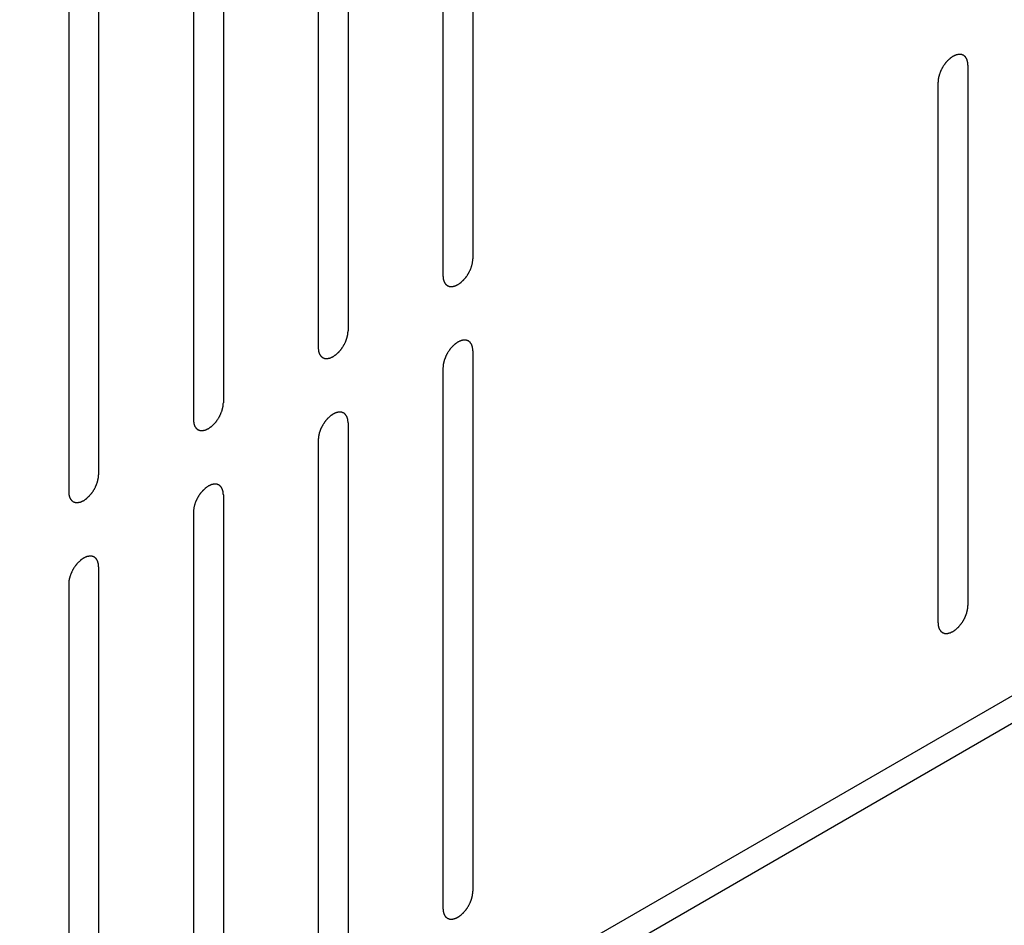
# Model space of a CAD drawing. Header units: inches. Extents: x 6 to 353, y 6 to 228.
# Tile 73 of 256: x 321.92 to 323.67, y 82.04 to 83.65. Entities that reach past the tile are written whole.
import ezdxf

# ---------------------------------------------------------------- set-up
doc = ezdxf.new("R2010")
doc.units = ezdxf.units.IN
doc.header["$LTSCALE"] = 19.946667
doc.header["$MEASUREMENT"] = 0
doc.layers.get('0').update_dxf_attribs({"linetype": 'CONTINUOUS'})
doc.layers.add('08_ALL_COSMETICS', color=7, linetype='CONTINUOUS')

msp = doc.modelspace()

# ---------------------------------------------------------------- linework, layer by layer
at = {"color": 7, "linetype": 'Continuous'}
for p, q in [((317.7691, 79.0371), (329.2291, 85.6536)), ((317.7691, 78.9882), (329.2291, 85.6046))]:
    msp.add_line(p, q, dxfattribs=at)
at = {"layer": '08_ALL_COSMETICS', "color": 7, "linetype": 'Continuous'}
for p, q in [((322.7262, 84.1866), (322.7262, 83.2272)), ((322.6732, 84.1559), (322.6732, 83.1966)), ((322.5049, 84.0588), (322.5049, 83.0994)), ((322.4519, 84.0282), (322.4519, 83.0688)), ((322.2836, 83.931), (322.2836, 82.9716)), ((322.2306, 83.9004), (322.2306, 82.941)), ((322.0623, 83.8032), (322.0623, 82.8438)), ((322.0092, 83.7726), (322.0092, 82.8132)), ((323.6045, 83.5709), (323.6045, 82.6115)), ((323.5514, 82.5809), (323.5514, 83.5403)), ((322.7262, 83.0639), (322.7262, 82.1045)), ((322.6732, 83.0333), (322.6732, 82.0739)), ((322.5049, 82.9361), (322.5049, 81.9767)), ((322.4519, 82.9055), (322.4519, 81.9461)), ((322.2836, 82.8083), (322.2836, 81.8489)), ((322.2306, 82.7777), (322.2306, 81.8183)), ((322.0623, 82.6805), (322.0623, 81.7211)), ((322.0092, 82.6499), (322.0092, 81.6905))]:
    msp.add_line(p, q, dxfattribs=at)
for points in [[(323.6045, 83.5709), (323.6044, 83.5719), (323.6043, 83.5733), (323.6041, 83.5749), (323.604, 83.5757), (323.604, 83.5762), (323.604, 83.5766), (323.6039, 83.5769), (323.6037, 83.5773), (323.6035, 83.578), (323.6032, 83.579), (323.6029, 83.58), (323.6027, 83.5807), (323.6025, 83.5811), (323.6025, 83.5814), (323.6023, 83.5817), (323.6021, 83.582), (323.6017, 83.5826), (323.6012, 83.5834), (323.6007, 83.5842), (323.6004, 83.5847), (323.6002, 83.5851), (323.6, 83.5853), (323.5998, 83.5855), (323.5995, 83.5857), (323.5991, 83.5861), (323.5984, 83.5867), (323.5977, 83.5873), (323.5972, 83.5877), (323.5969, 83.5879), (323.5967, 83.5881), (323.5964, 83.5882), (323.5961, 83.5883), (323.5955, 83.5885), (323.5947, 83.5888), (323.5939, 83.5891), (323.5933, 83.5894), (323.5929, 83.5895), (323.5927, 83.5896), (323.5924, 83.5896), (323.592, 83.5896), (323.5914, 83.5896), (323.5904, 83.5897), (323.5895, 83.5897), (323.5888, 83.5897), (323.5884, 83.5897), (323.5881, 83.5898), (323.5878, 83.5897), (323.5874, 83.5896), (323.5867, 83.5894), (323.5857, 83.5892), (323.5846, 83.589), (323.5839, 83.5888), (323.5835, 83.5887), (323.5832, 83.5887), (323.5829, 83.5885), (323.5824, 83.5883), (323.5819, 83.588), (323.5812, 83.5877), (323.5803, 83.5873), (323.5795, 83.5869), (323.5787, 83.5866), (323.5783, 83.5864), (323.5779, 83.5862), (323.5776, 83.586), (323.5772, 83.5857), (323.5764, 83.5852), (323.5754, 83.5844), (323.5743, 83.5837), (323.5734, 83.5831), (323.5728, 83.5827), (323.5722, 83.5821), (323.5713, 83.5813), (323.5703, 83.5804), (323.5693, 83.5794), (323.5685, 83.5786), (323.5678, 83.5781), (323.5673, 83.5774), (323.5665, 83.5765), (323.5656, 83.5754), (323.5646, 83.5742), (323.5638, 83.5733), (323.5633, 83.5727), (323.5628, 83.5719), (323.5621, 83.5708), (323.5612, 83.5695), (323.5604, 83.5682), (323.5597, 83.5672), (323.5592, 83.5664), (323.5588, 83.5656), (323.5582, 83.5645), (323.5576, 83.5632), (323.5569, 83.5618), (323.5563, 83.5607), (323.5559, 83.5599), (323.5556, 83.5591), (323.5552, 83.558), (323.5547, 83.5566), (323.5542, 83.5552), (323.5538, 83.5541), (323.5534, 83.5532), (323.5533, 83.5524), (323.553, 83.5513), (323.5527, 83.5499), (323.5524, 83.5486), (323.5521, 83.5475), (323.5519, 83.5466), (323.5519, 83.5459), (323.5518, 83.5448), (323.5516, 83.5429), (323.5515, 83.5414), (323.5514, 83.5403)], [(322.6732, 83.1966), (322.6733, 83.1956), (322.6734, 83.1942), (322.6736, 83.1926), (322.6736, 83.1917), (322.6737, 83.1913), (322.6737, 83.1909), (322.6738, 83.1906), (322.6739, 83.1902), (322.6741, 83.1895), (322.6745, 83.1885), (322.6748, 83.1875), (322.675, 83.1867), (322.6751, 83.1864), (322.6752, 83.186), (322.6754, 83.1858), (322.6756, 83.1855), (322.6759, 83.1849), (322.6764, 83.1841), (322.6769, 83.1833), (322.6773, 83.1827), (322.6775, 83.1824), (322.6776, 83.1821), (322.6778, 83.182), (322.6781, 83.1818), (322.6786, 83.1814), (322.6793, 83.1808), (322.68, 83.1802), (322.6805, 83.1798), (322.6808, 83.1796), (322.681, 83.1794), (322.6812, 83.1793), (322.6816, 83.1792), (322.6821, 83.179), (322.683, 83.1786), (322.6838, 83.1783), (322.6844, 83.1781), (322.6847, 83.178), (322.685, 83.1779), (322.6853, 83.1779), (322.6856, 83.1779), (322.6863, 83.1779), (322.6872, 83.1778), (322.6882, 83.1778), (322.6889, 83.1777), (322.6892, 83.1777), (322.6895, 83.1777), (322.6898, 83.1778), (322.6903, 83.1779), (322.691, 83.178), (322.692, 83.1783), (322.693, 83.1785), (322.6938, 83.1787), (322.6942, 83.1788), (322.6945, 83.1788), (322.6948, 83.179), (322.6952, 83.1792), (322.6958, 83.1794), (322.6964, 83.1797), (322.6973, 83.1801), (322.6982, 83.1805), (322.699, 83.1809), (322.6994, 83.1811), (322.6997, 83.1812), (322.7, 83.1815), (322.7005, 83.1818), (322.7012, 83.1823), (322.7023, 83.183), (322.7034, 83.1838), (322.7042, 83.1844), (322.7049, 83.1848), (322.7055, 83.1854), (322.7063, 83.1861), (322.7073, 83.1871), (322.7084, 83.188), (322.7092, 83.1888), (322.7098, 83.1894), (322.7104, 83.1901), (322.7112, 83.191), (322.7121, 83.1921), (322.7131, 83.1932), (322.7138, 83.1942), (322.7144, 83.1948), (322.7149, 83.1956), (322.7156, 83.1966), (322.7164, 83.1979), (322.7173, 83.1992), (322.718, 83.2003), (322.7185, 83.201), (322.7189, 83.2019), (322.7194, 83.2029), (322.7201, 83.2043), (322.7208, 83.2057), (322.7213, 83.2067), (322.7218, 83.2075), (322.7221, 83.2084), (322.7225, 83.2095), (322.723, 83.2109), (322.7235, 83.2123), (322.7239, 83.2134), (322.7242, 83.2142), (322.7244, 83.2151), (322.7246, 83.2162), (322.725, 83.2175), (322.7253, 83.2189), (322.7255, 83.22), (322.7257, 83.2208), (322.7258, 83.2216), (322.7259, 83.2227), (322.726, 83.2245), (322.7261, 83.2261), (322.7262, 83.2272)], [(322.4519, 83.0688), (322.452, 83.0678), (322.4521, 83.0664), (322.4522, 83.0648), (322.4523, 83.0639), (322.4524, 83.0635), (322.4524, 83.0631), (322.4525, 83.0628), (322.4526, 83.0624), (322.4528, 83.0617), (322.4531, 83.0607), (322.4534, 83.0597), (322.4537, 83.059), (322.4538, 83.0586), (322.4539, 83.0582), (322.454, 83.058), (322.4542, 83.0577), (322.4546, 83.0571), (322.4551, 83.0563), (322.4556, 83.0555), (322.456, 83.055), (322.4562, 83.0546), (322.4563, 83.0544), (322.4565, 83.0542), (322.4568, 83.054), (322.4573, 83.0536), (322.458, 83.053), (322.4587, 83.0524), (322.4592, 83.052), (322.4594, 83.0518), (322.4596, 83.0516), (322.4599, 83.0515), (322.4602, 83.0514), (322.4608, 83.0512), (322.4616, 83.0509), (322.4625, 83.0506), (322.4631, 83.0503), (322.4634, 83.0502), (322.4636, 83.0501), (322.4639, 83.0501), (322.4643, 83.0501), (322.465, 83.0501), (322.4659, 83.05), (322.4669, 83.05), (322.4675, 83.05), (322.4679, 83.05), (322.4682, 83.0499), (322.4685, 83.05), (322.4689, 83.0501), (322.4697, 83.0503), (322.4707, 83.0505), (322.4717, 83.0507), (322.4724, 83.0509), (322.4728, 83.051), (322.4732, 83.051), (322.4735, 83.0512), (322.4739, 83.0514), (322.4745, 83.0517), (322.4751, 83.052), (322.476, 83.0524), (322.4769, 83.0528), (322.4776, 83.0531), (322.4781, 83.0533), (322.4784, 83.0534), (322.4787, 83.0537), (322.4791, 83.054), (322.4799, 83.0545), (322.481, 83.0552), (322.482, 83.056), (322.4829, 83.0566), (322.4836, 83.057), (322.4842, 83.0576), (322.485, 83.0584), (322.486, 83.0593), (322.4871, 83.0603), (322.4879, 83.061), (322.4885, 83.0616), (322.4891, 83.0623), (322.4898, 83.0632), (322.4908, 83.0643), (322.4917, 83.0655), (322.4925, 83.0664), (322.4931, 83.067), (322.4936, 83.0678), (322.4943, 83.0689), (322.4951, 83.0702), (322.496, 83.0714), (322.4966, 83.0725), (322.4972, 83.0732), (322.4976, 83.0741), (322.4981, 83.0752), (322.4988, 83.0765), (322.4995, 83.0779), (322.5, 83.079), (322.5005, 83.0798), (322.5007, 83.0806), (322.5011, 83.0817), (322.5017, 83.0831), (322.5022, 83.0845), (322.5026, 83.0856), (322.5029, 83.0865), (322.5031, 83.0873), (322.5033, 83.0884), (322.5036, 83.0897), (322.504, 83.0911), (322.5042, 83.0922), (322.5044, 83.093), (322.5044, 83.0938), (322.5045, 83.0949), (322.5047, 83.0967), (322.5048, 83.0983), (322.5049, 83.0994)], [(322.7262, 83.0639), (322.7262, 83.0648), (322.726, 83.0662), (322.7259, 83.0679), (322.7258, 83.0687), (322.7258, 83.0692), (322.7257, 83.0695), (322.7256, 83.0698), (322.7255, 83.0702), (322.7253, 83.0709), (322.725, 83.072), (322.7247, 83.073), (322.7245, 83.0737), (322.7243, 83.0741), (322.7243, 83.0744), (322.7241, 83.0746), (322.7239, 83.075), (322.7235, 83.0755), (322.723, 83.0763), (322.7225, 83.0771), (322.7222, 83.0777), (322.722, 83.078), (322.7218, 83.0783), (322.7216, 83.0784), (322.7213, 83.0787), (322.7208, 83.0791), (322.7201, 83.0797), (322.7194, 83.0802), (322.719, 83.0806), (322.7187, 83.0809), (322.7185, 83.0811), (322.7182, 83.0811), (322.7179, 83.0813), (322.7173, 83.0815), (322.7165, 83.0818), (322.7156, 83.0821), (322.7151, 83.0823), (322.7147, 83.0824), (322.7145, 83.0825), (322.7142, 83.0825), (322.7138, 83.0826), (322.7131, 83.0826), (322.7122, 83.0826), (322.7112, 83.0827), (322.7106, 83.0827), (322.7102, 83.0827), (322.7099, 83.0827), (322.7096, 83.0826), (322.7092, 83.0826), (322.7085, 83.0824), (322.7074, 83.0822), (322.7064, 83.0819), (322.7057, 83.0818), (322.7053, 83.0817), (322.705, 83.0816), (322.7046, 83.0814), (322.7042, 83.0813), (322.7037, 83.081), (322.703, 83.0807), (322.7021, 83.0803), (322.7012, 83.0799), (322.7005, 83.0795), (322.7, 83.0793), (322.6997, 83.0792), (322.6994, 83.079), (322.699, 83.0787), (322.6982, 83.0781), (322.6971, 83.0774), (322.6961, 83.0767), (322.6952, 83.0761), (322.6946, 83.0757), (322.694, 83.075), (322.6931, 83.0743), (322.6921, 83.0733), (322.6911, 83.0724), (322.6902, 83.0716), (322.6896, 83.0711), (322.689, 83.0704), (322.6883, 83.0695), (322.6873, 83.0683), (322.6864, 83.0672), (322.6856, 83.0663), (322.685, 83.0656), (322.6845, 83.0648), (322.6839, 83.0638), (322.683, 83.0625), (322.6822, 83.0612), (322.6815, 83.0602), (322.6809, 83.0594), (322.6806, 83.0586), (322.68, 83.0575), (322.6793, 83.0561), (322.6786, 83.0548), (322.6781, 83.0537), (322.6777, 83.0529), (322.6774, 83.052), (322.677, 83.0509), (322.6765, 83.0495), (322.6759, 83.0481), (322.6756, 83.047), (322.6752, 83.0462), (322.6751, 83.0454), (322.6748, 83.0443), (322.6745, 83.0429), (322.6742, 83.0415), (322.6739, 83.0404), (322.6737, 83.0396), (322.6737, 83.0388), (322.6736, 83.0378), (322.6734, 83.0359), (322.6733, 83.0343), (322.6732, 83.0333)], [(322.2306, 82.941), (322.2306, 82.9401), (322.2308, 82.9386), (322.2309, 82.937), (322.231, 82.9362), (322.231, 82.9357), (322.231, 82.9353), (322.2312, 82.935), (322.2313, 82.9346), (322.2315, 82.9339), (322.2318, 82.9329), (322.2321, 82.9319), (322.2323, 82.9312), (322.2325, 82.9308), (322.2325, 82.9305), (322.2327, 82.9302), (322.2329, 82.9299), (322.2333, 82.9294), (322.2338, 82.9285), (322.2343, 82.9277), (322.2346, 82.9272), (322.2348, 82.9269), (322.235, 82.9266), (322.2352, 82.9264), (322.2355, 82.9262), (322.236, 82.9258), (322.2367, 82.9252), (322.2374, 82.9246), (322.2378, 82.9242), (322.2381, 82.924), (322.2383, 82.9238), (322.2386, 82.9237), (322.2389, 82.9236), (322.2395, 82.9234), (322.2403, 82.9231), (322.2412, 82.9228), (322.2417, 82.9226), (322.2421, 82.9224), (322.2423, 82.9223), (322.2426, 82.9223), (322.243, 82.9223), (322.2437, 82.9223), (322.2446, 82.9222), (322.2456, 82.9222), (322.2462, 82.9222), (322.2466, 82.9222), (322.2469, 82.9221), (322.2472, 82.9222), (322.2476, 82.9223), (322.2483, 82.9225), (322.2494, 82.9227), (322.2504, 82.9229), (322.2511, 82.9231), (322.2515, 82.9232), (322.2518, 82.9232), (322.2522, 82.9234), (322.2526, 82.9236), (322.2531, 82.9239), (322.2538, 82.9242), (322.2547, 82.9246), (322.2555, 82.925), (322.2563, 82.9253), (322.2567, 82.9255), (322.2571, 82.9257), (322.2574, 82.9259), (322.2578, 82.9262), (322.2586, 82.9267), (322.2596, 82.9275), (322.2607, 82.9282), (322.2616, 82.9288), (322.2622, 82.9292), (322.2628, 82.9298), (322.2637, 82.9306), (322.2647, 82.9315), (322.2657, 82.9325), (322.2666, 82.9333), (322.2672, 82.9338), (322.2677, 82.9345), (322.2685, 82.9354), (322.2695, 82.9366), (322.2704, 82.9377), (322.2712, 82.9386), (322.2718, 82.9392), (322.2723, 82.9401), (322.2729, 82.9411), (322.2738, 82.9424), (322.2746, 82.9437), (322.2753, 82.9447), (322.2759, 82.9455), (322.2762, 82.9463), (322.2768, 82.9474), (322.2775, 82.9487), (322.2782, 82.9501), (322.2787, 82.9512), (322.2791, 82.952), (322.2794, 82.9528), (322.2798, 82.9539), (322.2803, 82.9553), (322.2808, 82.9567), (322.2812, 82.9578), (322.2816, 82.9587), (322.2817, 82.9595), (322.282, 82.9606), (322.2823, 82.962), (322.2826, 82.9633), (322.2829, 82.9644), (322.2831, 82.9653), (322.2831, 82.9661), (322.2832, 82.9671), (322.2834, 82.969), (322.2835, 82.9706), (322.2836, 82.9716)], [(322.5049, 82.9361), (322.5048, 82.937), (322.5047, 82.9385), (322.5046, 82.9401), (322.5045, 82.9409), (322.5044, 82.9414), (322.5044, 82.9418), (322.5043, 82.942), (322.5042, 82.9425), (322.504, 82.9432), (322.5037, 82.9442), (322.5033, 82.9452), (322.5031, 82.9459), (322.503, 82.9463), (322.5029, 82.9466), (322.5028, 82.9468), (322.5026, 82.9472), (322.5022, 82.9477), (322.5017, 82.9485), (322.5012, 82.9493), (322.5008, 82.9499), (322.5006, 82.9502), (322.5005, 82.9505), (322.5003, 82.9506), (322.5, 82.9509), (322.4995, 82.9513), (322.4988, 82.9519), (322.4981, 82.9524), (322.4976, 82.9529), (322.4974, 82.9531), (322.4972, 82.9533), (322.4969, 82.9533), (322.4966, 82.9535), (322.496, 82.9537), (322.4951, 82.954), (322.4943, 82.9543), (322.4937, 82.9545), (322.4934, 82.9546), (322.4932, 82.9548), (322.4929, 82.9547), (322.4925, 82.9548), (322.4918, 82.9548), (322.4909, 82.9548), (322.4899, 82.9549), (322.4893, 82.9549), (322.4889, 82.9549), (322.4886, 82.955), (322.4883, 82.9549), (322.4879, 82.9548), (322.4871, 82.9546), (322.4861, 82.9544), (322.4851, 82.9541), (322.4844, 82.954), (322.4839, 82.9539), (322.4836, 82.9538), (322.4833, 82.9537), (322.4829, 82.9535), (322.4823, 82.9532), (322.4817, 82.9529), (322.4808, 82.9525), (322.4799, 82.9521), (322.4792, 82.9518), (322.4787, 82.9515), (322.4784, 82.9514), (322.4781, 82.9512), (322.4776, 82.9509), (322.4769, 82.9504), (322.4758, 82.9496), (322.4747, 82.9489), (322.4739, 82.9483), (322.4732, 82.9479), (322.4726, 82.9473), (322.4718, 82.9465), (322.4708, 82.9455), (322.4697, 82.9446), (322.4689, 82.9438), (322.4683, 82.9433), (322.4677, 82.9426), (322.467, 82.9417), (322.466, 82.9405), (322.4651, 82.9394), (322.4643, 82.9385), (322.4637, 82.9378), (322.4632, 82.937), (322.4625, 82.936), (322.4617, 82.9347), (322.4608, 82.9334), (322.4602, 82.9324), (322.4596, 82.9316), (322.4592, 82.9308), (322.4587, 82.9297), (322.458, 82.9284), (322.4573, 82.927), (322.4568, 82.9259), (322.4563, 82.9251), (322.4561, 82.9243), (322.4556, 82.9231), (322.4551, 82.9218), (322.4546, 82.9204), (322.4542, 82.9193), (322.4539, 82.9184), (322.4537, 82.9176), (322.4535, 82.9165), (322.4532, 82.9151), (322.4528, 82.9137), (322.4526, 82.9127), (322.4524, 82.9118), (322.4523, 82.911), (322.4522, 82.91), (322.4521, 82.9081), (322.452, 82.9065), (322.4519, 82.9055)], [(322.0092, 82.8132), (322.0093, 82.8123), (322.0094, 82.8109), (322.0096, 82.8092), (322.0097, 82.8084), (322.0097, 82.8079), (322.0097, 82.8075), (322.0098, 82.8073), (322.01, 82.8068), (322.0102, 82.8061), (322.0105, 82.8051), (322.0108, 82.8041), (322.011, 82.8034), (322.0111, 82.803), (322.0112, 82.8027), (322.0114, 82.8025), (322.0116, 82.8021), (322.0119, 82.8016), (322.0124, 82.8008), (322.013, 82.8), (322.0133, 82.7994), (322.0135, 82.7991), (322.0136, 82.7988), (322.0139, 82.7987), (322.0141, 82.7984), (322.0146, 82.798), (322.0153, 82.7974), (322.016, 82.7969), (322.0165, 82.7964), (322.0168, 82.7962), (322.017, 82.796), (322.0173, 82.796), (322.0176, 82.7958), (322.0182, 82.7956), (322.019, 82.7953), (322.0198, 82.795), (322.0204, 82.7948), (322.0208, 82.7947), (322.021, 82.7945), (322.0213, 82.7946), (322.0217, 82.7945), (322.0223, 82.7945), (322.0233, 82.7945), (322.0242, 82.7944), (322.0249, 82.7944), (322.0253, 82.7944), (322.0256, 82.7943), (322.0259, 82.7944), (322.0263, 82.7945), (322.027, 82.7947), (322.028, 82.7949), (322.0291, 82.7952), (322.0298, 82.7953), (322.0302, 82.7954), (322.0305, 82.7955), (322.0308, 82.7956), (322.0313, 82.7958), (322.0318, 82.7961), (322.0325, 82.7964), (322.0333, 82.7968), (322.0342, 82.7972), (322.035, 82.7975), (322.0354, 82.7978), (322.0358, 82.7979), (322.0361, 82.7981), (322.0365, 82.7984), (322.0373, 82.7989), (322.0383, 82.7997), (322.0394, 82.8004), (322.0403, 82.801), (322.0409, 82.8014), (322.0415, 82.802), (322.0423, 82.8028), (322.0434, 82.8038), (322.0444, 82.8047), (322.0452, 82.8055), (322.0459, 82.806), (322.0464, 82.8067), (322.0472, 82.8076), (322.0481, 82.8088), (322.0491, 82.8099), (322.0498, 82.8108), (322.0504, 82.8115), (322.0509, 82.8123), (322.0516, 82.8133), (322.0525, 82.8146), (322.0533, 82.8159), (322.054, 82.8169), (322.0545, 82.8177), (322.0549, 82.8185), (322.0555, 82.8196), (322.0561, 82.821), (322.0568, 82.8223), (322.0574, 82.8234), (322.0578, 82.8242), (322.0581, 82.825), (322.0585, 82.8262), (322.059, 82.8276), (322.0595, 82.8289), (322.0599, 82.8301), (322.0603, 82.8309), (322.0604, 82.8317), (322.0607, 82.8328), (322.061, 82.8342), (322.0613, 82.8356), (322.0615, 82.8367), (322.0618, 82.8375), (322.0618, 82.8383), (322.0619, 82.8393), (322.062, 82.8412), (322.0622, 82.8428), (322.0623, 82.8438)], [(322.2836, 82.8083), (322.2835, 82.8093), (322.2834, 82.8107), (322.2832, 82.8123), (322.2832, 82.8131), (322.2831, 82.8136), (322.2831, 82.814), (322.283, 82.8143), (322.2829, 82.8147), (322.2826, 82.8154), (322.2823, 82.8164), (322.282, 82.8174), (322.2818, 82.8181), (322.2817, 82.8185), (322.2816, 82.8188), (322.2814, 82.8191), (322.2812, 82.8194), (322.2809, 82.82), (322.2804, 82.8208), (322.2799, 82.8216), (322.2795, 82.8221), (322.2793, 82.8225), (322.2792, 82.8227), (322.2789, 82.8229), (322.2787, 82.8231), (322.2782, 82.8235), (322.2775, 82.8241), (322.2768, 82.8247), (322.2763, 82.8251), (322.276, 82.8253), (322.2758, 82.8255), (322.2756, 82.8256), (322.2752, 82.8257), (322.2747, 82.8259), (322.2738, 82.8262), (322.273, 82.8265), (322.2724, 82.8268), (322.2721, 82.8269), (322.2718, 82.827), (322.2715, 82.827), (322.2712, 82.827), (322.2705, 82.827), (322.2695, 82.8271), (322.2686, 82.8271), (322.2679, 82.8271), (322.2675, 82.8271), (322.2673, 82.8272), (322.267, 82.8271), (322.2665, 82.827), (322.2658, 82.8268), (322.2648, 82.8266), (322.2638, 82.8264), (322.263, 82.8262), (322.2626, 82.8261), (322.2623, 82.8261), (322.262, 82.8259), (322.2616, 82.8257), (322.261, 82.8254), (322.2603, 82.8251), (322.2595, 82.8247), (322.2586, 82.8243), (322.2578, 82.824), (322.2574, 82.8238), (322.2571, 82.8236), (322.2568, 82.8234), (322.2563, 82.8231), (322.2556, 82.8226), (322.2545, 82.8218), (322.2534, 82.8211), (322.2526, 82.8205), (322.2519, 82.8201), (322.2513, 82.8195), (322.2505, 82.8187), (322.2494, 82.8178), (322.2484, 82.8168), (322.2476, 82.816), (322.247, 82.8155), (322.2464, 82.8148), (322.2456, 82.8139), (322.2447, 82.8128), (322.2437, 82.8116), (322.243, 82.8107), (322.2424, 82.8101), (322.2419, 82.8093), (322.2412, 82.8082), (322.2404, 82.8069), (322.2395, 82.8056), (322.2388, 82.8046), (322.2383, 82.8038), (322.2379, 82.803), (322.2374, 82.8019), (322.2367, 82.8006), (322.236, 82.7992), (322.2355, 82.7981), (322.235, 82.7973), (322.2347, 82.7965), (322.2343, 82.7954), (322.2338, 82.794), (322.2333, 82.7926), (322.2329, 82.7915), (322.2326, 82.7906), (322.2324, 82.7898), (322.2321, 82.7887), (322.2318, 82.7873), (322.2315, 82.786), (322.2313, 82.7849), (322.231, 82.784), (322.231, 82.7833), (322.2309, 82.7822), (322.2308, 82.7803), (322.2306, 82.7788), (322.2306, 82.7777)], [(322.0623, 82.6805), (322.0622, 82.6815), (322.0621, 82.6829), (322.0619, 82.6845), (322.0618, 82.6854), (322.0618, 82.6858), (322.0618, 82.6862), (322.0617, 82.6865), (322.0615, 82.6869), (322.0613, 82.6876), (322.061, 82.6886), (322.0607, 82.6896), (322.0605, 82.6903), (322.0604, 82.6907), (322.0603, 82.6911), (322.0601, 82.6913), (322.0599, 82.6916), (322.0596, 82.6922), (322.0591, 82.693), (322.0585, 82.6938), (322.0582, 82.6944), (322.058, 82.6947), (322.0579, 82.6949), (322.0576, 82.6951), (322.0574, 82.6953), (322.0569, 82.6957), (322.0562, 82.6963), (322.0555, 82.6969), (322.055, 82.6973), (322.0547, 82.6975), (322.0545, 82.6977), (322.0542, 82.6978), (322.0539, 82.6979), (322.0533, 82.6981), (322.0525, 82.6984), (322.0517, 82.6987), (322.0511, 82.699), (322.0507, 82.6991), (322.0505, 82.6992), (322.0502, 82.6992), (322.0498, 82.6992), (322.0492, 82.6992), (322.0482, 82.6993), (322.0473, 82.6993), (322.0466, 82.6993), (322.0462, 82.6994), (322.0459, 82.6994), (322.0456, 82.6993), (322.0452, 82.6992), (322.0445, 82.699), (322.0435, 82.6988), (322.0424, 82.6986), (322.0417, 82.6984), (322.0413, 82.6983), (322.041, 82.6983), (322.0407, 82.6981), (322.0402, 82.6979), (322.0397, 82.6977), (322.039, 82.6974), (322.0382, 82.697), (322.0373, 82.6965), (322.0365, 82.6962), (322.0361, 82.696), (322.0357, 82.6959), (322.0354, 82.6956), (322.035, 82.6953), (322.0342, 82.6948), (322.0332, 82.6941), (322.0321, 82.6933), (322.0312, 82.6927), (322.0306, 82.6923), (322.03, 82.6917), (322.0292, 82.691), (322.0281, 82.69), (322.0271, 82.689), (322.0263, 82.6883), (322.0256, 82.6877), (322.0251, 82.687), (322.0243, 82.6861), (322.0234, 82.685), (322.0224, 82.6838), (322.0217, 82.6829), (322.0211, 82.6823), (322.0206, 82.6815), (322.0199, 82.6804), (322.019, 82.6791), (322.0182, 82.6779), (322.0175, 82.6768), (322.017, 82.6761), (322.0166, 82.6752), (322.016, 82.6742), (322.0154, 82.6728), (322.0147, 82.6714), (322.0141, 82.6703), (322.0137, 82.6695), (322.0134, 82.6687), (322.013, 82.6676), (322.0125, 82.6662), (322.012, 82.6648), (322.0116, 82.6637), (322.0112, 82.6629), (322.0111, 82.662), (322.0108, 82.6609), (322.0105, 82.6596), (322.0102, 82.6582), (322.01, 82.6571), (322.0097, 82.6563), (322.0097, 82.6555), (322.0096, 82.6544), (322.0095, 82.6526), (322.0093, 82.651), (322.0092, 82.6499)], [(323.5514, 82.5809), (323.5515, 82.58), (323.5516, 82.5785), (323.5518, 82.5769), (323.5519, 82.5761), (323.5519, 82.5756), (323.5519, 82.5752), (323.552, 82.5749), (323.5521, 82.5745), (323.5524, 82.5738), (323.5527, 82.5728), (323.553, 82.5718), (323.5532, 82.5711), (323.5533, 82.5707), (323.5534, 82.5704), (323.5536, 82.5702), (323.5538, 82.5698), (323.5541, 82.5693), (323.5546, 82.5685), (323.5552, 82.5676), (323.5555, 82.5671), (323.5557, 82.5668), (323.5558, 82.5665), (323.5561, 82.5663), (323.5563, 82.5661), (323.5568, 82.5657), (323.5575, 82.5651), (323.5582, 82.5646), (323.5587, 82.5641), (323.559, 82.5639), (323.5592, 82.5637), (323.5594, 82.5637), (323.5598, 82.5635), (323.5604, 82.5633), (323.5612, 82.563), (323.562, 82.5627), (323.5626, 82.5625), (323.5629, 82.5624), (323.5632, 82.5622), (323.5635, 82.5622), (323.5639, 82.5622), (323.5645, 82.5622), (323.5655, 82.5622), (323.5664, 82.5621), (323.5671, 82.5621), (323.5675, 82.5621), (323.5677, 82.562), (323.5681, 82.5621), (323.5685, 82.5622), (323.5692, 82.5624), (323.5702, 82.5626), (323.5713, 82.5629), (323.572, 82.563), (323.5724, 82.5631), (323.5727, 82.5631), (323.573, 82.5633), (323.5735, 82.5635), (323.574, 82.5638), (323.5747, 82.5641), (323.5755, 82.5645), (323.5764, 82.5649), (323.5772, 82.5652), (323.5776, 82.5654), (323.5779, 82.5656), (323.5783, 82.5658), (323.5787, 82.5661), (323.5794, 82.5666), (323.5805, 82.5674), (323.5816, 82.5681), (323.5824, 82.5687), (323.5831, 82.5691), (323.5837, 82.5697), (323.5845, 82.5705), (323.5856, 82.5714), (323.5866, 82.5724), (323.5874, 82.5732), (323.5881, 82.5737), (323.5886, 82.5744), (323.5894, 82.5753), (323.5903, 82.5765), (323.5913, 82.5776), (323.592, 82.5785), (323.5926, 82.5792), (323.5931, 82.58), (323.5938, 82.581), (323.5947, 82.5823), (323.5955, 82.5836), (323.5962, 82.5846), (323.5967, 82.5854), (323.5971, 82.5862), (323.5977, 82.5873), (323.5983, 82.5886), (323.599, 82.59), (323.5996, 82.5911), (323.6, 82.5919), (323.6003, 82.5927), (323.6007, 82.5938), (323.6012, 82.5952), (323.6017, 82.5966), (323.6021, 82.5977), (323.6025, 82.5986), (323.6026, 82.5994), (323.6029, 82.6005), (323.6032, 82.6019), (323.6035, 82.6032), (323.6037, 82.6043), (323.604, 82.6052), (323.604, 82.606), (323.6041, 82.607), (323.6042, 82.6089), (323.6044, 82.6105), (323.6045, 82.6115)], [(322.6732, 82.0739), (322.6733, 82.0729), (322.6734, 82.0715), (322.6736, 82.0699), (322.6736, 82.069), (322.6737, 82.0686), (322.6737, 82.0682), (322.6738, 82.0679), (322.6739, 82.0675), (322.6741, 82.0668), (322.6745, 82.0658), (322.6748, 82.0648), (322.675, 82.0641), (322.6751, 82.0637), (322.6752, 82.0633), (322.6754, 82.0631), (322.6756, 82.0628), (322.6759, 82.0622), (322.6764, 82.0614), (322.6769, 82.0606), (322.6773, 82.06), (322.6775, 82.0597), (322.6776, 82.0595), (322.6778, 82.0593), (322.6781, 82.0591), (322.6786, 82.0587), (322.6793, 82.0581), (322.68, 82.0575), (322.6805, 82.0571), (322.6808, 82.0569), (322.681, 82.0567), (322.6812, 82.0566), (322.6816, 82.0565), (322.6821, 82.0563), (322.683, 82.056), (322.6838, 82.0556), (322.6844, 82.0554), (322.6847, 82.0553), (322.685, 82.0552), (322.6853, 82.0552), (322.6856, 82.0552), (322.6863, 82.0552), (322.6872, 82.0551), (322.6882, 82.0551), (322.6889, 82.055), (322.6892, 82.055), (322.6895, 82.055), (322.6898, 82.0551), (322.6903, 82.0552), (322.691, 82.0553), (322.692, 82.0556), (322.693, 82.0558), (322.6938, 82.056), (322.6942, 82.0561), (322.6945, 82.0561), (322.6948, 82.0563), (322.6952, 82.0565), (322.6958, 82.0567), (322.6964, 82.057), (322.6973, 82.0574), (322.6982, 82.0579), (322.699, 82.0582), (322.6994, 82.0584), (322.6997, 82.0585), (322.7, 82.0588), (322.7005, 82.0591), (322.7012, 82.0596), (322.7023, 82.0603), (322.7034, 82.0611), (322.7042, 82.0617), (322.7049, 82.0621), (322.7055, 82.0627), (322.7063, 82.0634), (322.7073, 82.0644), (322.7084, 82.0654), (322.7092, 82.0661), (322.7098, 82.0667), (322.7104, 82.0674), (322.7112, 82.0683), (322.7121, 82.0694), (322.7131, 82.0706), (322.7138, 82.0715), (322.7144, 82.0721), (322.7149, 82.0729), (322.7156, 82.0739), (322.7164, 82.0752), (322.7173, 82.0765), (322.718, 82.0776), (322.7185, 82.0783), (322.7189, 82.0792), (322.7194, 82.0802), (322.7201, 82.0816), (322.7208, 82.083), (322.7213, 82.084), (322.7218, 82.0849), (322.7221, 82.0857), (322.7225, 82.0868), (322.723, 82.0882), (322.7235, 82.0896), (322.7239, 82.0907), (322.7242, 82.0915), (322.7244, 82.0924), (322.7246, 82.0935), (322.725, 82.0948), (322.7253, 82.0962), (322.7255, 82.0973), (322.7257, 82.0981), (322.7258, 82.0989), (322.7259, 82.1), (322.726, 82.1018), (322.7261, 82.1034), (322.7262, 82.1045)]]:
    msp.add_open_spline(points, degree=3, knots=[0, 0, 0, 0, 0.03125, 0.046875, 0.054688, 0.058594, 0.0625, 0.066406, 0.070312, 0.078125, 0.09375, 0.109375, 0.117188, 0.121094, 0.125, 0.128906, 0.132812, 0.140625, 0.15625, 0.171875, 0.179688, 0.183594, 0.1875, 0.191406, 0.195312, 0.203125, 0.21875, 0.234375, 0.242188, 0.246094, 0.25, 0.253906, 0.257812, 0.265625, 0.28125, 0.296875, 0.304688, 0.308594, 0.3125, 0.316406, 0.320312, 0.328125, 0.34375, 0.359375, 0.367188, 0.371094, 0.375, 0.378906, 0.382812, 0.390625, 0.40625, 0.421875, 0.429688, 0.433594, 0.4375, 0.441406, 0.445312, 0.453125, 0.460938, 0.46875, 0.484375, 0.492188, 0.496094, 0.5, 0.503906, 0.507812, 0.515625, 0.53125, 0.546875, 0.554688, 0.5625, 0.570312, 0.578125, 0.59375, 0.609375, 0.617188, 0.625, 0.632812, 0.640625, 0.65625, 0.671875, 0.679688, 0.6875, 0.695312, 0.703125, 0.71875, 0.734375, 0.742188, 0.75, 0.757812, 0.765625, 0.78125, 0.796875, 0.804688, 0.8125, 0.820312, 0.828125, 0.84375, 0.859375, 0.867188, 0.875, 0.882812, 0.890625, 0.90625, 0.921875, 0.929688, 0.9375, 0.945312, 0.953125, 0.96875, 1, 1, 1, 1], dxfattribs=at)

doc.saveas('drawing.dxf')
